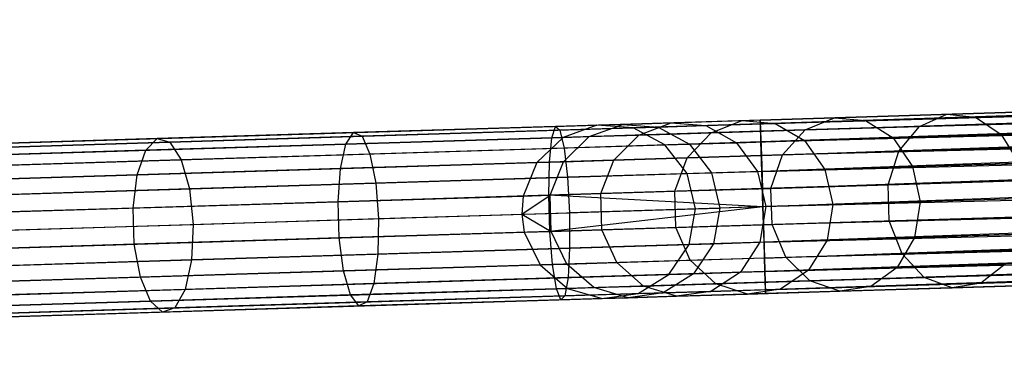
# Model space of a CAD drawing. Extents: x -102 to 102, y -101 to 102.
# Tile 18 of 256: x -89.12 to -77.82, y -4.12 to -0.36. Entities that reach past the tile are written whole.
import ezdxf

# ---------------------------------------------------------------- set-up
doc = ezdxf.new("R2010")
doc.units = 0
doc.header["$LTSCALE"] = 25.4
doc.layers.get('0').update_dxf_attribs({"linetype": 'CONTINUOUS'})

# ---------------------------------------------------------------- blocks, each defined once
blk = doc.blocks.new('NL2500011659_STL')
at = {"color": 0}
for p, q in [((-80.624, -1.511, -7.395), (-43.261, -0.36, -7.605)), ((-43.261, -0.36, -7.395), (-80.624, -1.511, -7.395)), ((-80.624, -1.511, -7.395), (-43.261, -0.36, -7.605)), ((-43.261, -0.36, -7.395), (-80.624, -1.511, -7.395)), ((-43.26, -0.403, -7.191), (-80.624, -1.511, -7.395)), ((-43.26, -0.403, -7.191), (-80.624, -1.511, -7.395)), ((-43.261, -0.36, -7.605), (-80.623, -1.554, -7.809)), ((-43.261, -0.36, -7.605), (-80.623, -1.554, -7.809)), ((-43.26, -0.403, -7.809), (-80.623, -1.554, -7.809)), ((-43.26, -0.403, -7.809), (-80.623, -1.554, -7.809)), ((-80.62, -1.639, -7), (-43.26, -0.403, -7.191)), ((-80.62, -1.639, -7), (-43.26, -0.403, -7.191)), ((-80.623, -1.554, -7.809), (-43.257, -0.488, -8)), ((-80.623, -1.554, -7.809), (-43.257, -0.488, -8)), ((-43.257, -0.488, -7), (-80.62, -1.639, -7)), ((-43.257, -0.488, -7), (-80.62, -1.639, -7)), ((-43.257, -0.488, -8), (-80.617, -1.762, -8.169)), ((-43.257, -0.488, -8), (-80.617, -1.762, -8.169)), ((-43.253, -0.611, -6.831), (-80.62, -1.639, -7)), ((-43.253, -0.611, -6.831), (-80.62, -1.639, -7)), ((-43.253, -0.611, -8.169), (-80.617, -1.762, -8.169)), ((-43.253, -0.611, -8.169), (-80.617, -1.762, -8.169)), ((-80.612, -1.918, -6.691), (-43.253, -0.611, -6.831)), ((-80.612, -1.918, -6.691), (-43.253, -0.611, -6.831)), ((-80.617, -1.762, -8.169), (-43.249, -0.766, -8.309)), ((-80.617, -1.762, -8.169), (-43.249, -0.766, -8.309)), ((-43.249, -0.766, -6.691), (-80.612, -1.918, -6.691)), ((-43.249, -0.766, -6.691), (-80.612, -1.918, -6.691)), ((-43.249, -0.766, -8.309), (-80.606, -2.099, -8.414)), ((-43.249, -0.766, -8.309), (-80.606, -2.099, -8.414)), ((-43.243, -0.947, -6.586), (-80.612, -1.918, -6.691)), ((-43.243, -0.947, -6.586), (-80.612, -1.918, -6.691)), ((-43.243, -0.947, -8.414), (-80.606, -2.099, -8.414)), ((-43.243, -0.947, -8.414), (-80.606, -2.099, -8.414)), ((-80.6, -2.297, -6.522), (-43.243, -0.947, -6.586)), ((-80.6, -2.297, -6.522), (-43.243, -0.947, -6.586)), ((-80.606, -2.099, -8.414), (-43.237, -1.146, -8.478)), ((-80.606, -2.099, -8.414), (-43.237, -1.146, -8.478)), ((-43.237, -1.146, -6.522), (-80.6, -2.297, -6.522)), ((-43.237, -1.146, -6.522), (-80.6, -2.297, -6.522)), ((-43.237, -1.146, -8.478), (-80.594, -2.505, -8.5)), ((-43.237, -1.146, -8.478), (-80.594, -2.505, -8.5)), ((-43.23, -1.354, -6.5), (-80.594, -2.505, -6.5)), ((-43.23, -1.354, -6.5), (-80.594, -2.505, -6.5)), ((-43.23, -1.354, -8.5), (-80.594, -2.505, -8.5)), ((-43.23, -1.354, -8.5), (-80.594, -2.505, -8.5)), ((-79.773, -1.485, -297.692), (-78.484, -1.445, -299.621)), ((-79.773, -1.485, -297.692), (-78.484, -1.445, -299.621)), ((-78.796, -1.583, -299.859), (-78.484, -1.445, -299.621)), ((-78.796, -1.583, -299.859), (-78.484, -1.445, -299.621)), ((-78.484, -1.445, -299.621), (-76.982, -1.399, -301.388)), ((-78.484, -1.445, -299.621), (-76.982, -1.399, -301.388)), ((-78.484, -1.445, -299.621), (-78.153, -1.478, -299.371)), ((-78.484, -1.445, -299.621), (-78.153, -1.478, -299.371)), ((-78.153, -1.478, -299.371), (-76.682, -1.433, -301.102)), ((-78.153, -1.478, -299.371), (-76.682, -1.433, -301.102)), ((-100.67, -2.129, -28.902), (-82.498, -1.569, -288.902)), ((-100.67, -2.129, -28.902), (-82.498, -1.569, -288.902)), ((-80.624, -1.511, -7.395), (-82.974, -1.583, -7.533)), ((-80.624, -1.511, -7.395), (-82.974, -1.583, -7.533)), ((-80.623, -1.554, -7.809), (-82.924, -1.625, -7.944)), ((-80.623, -1.554, -7.809), (-82.924, -1.625, -7.944)), ((-82.498, -1.569, -288.902), (-82.888, -1.709, -288.93)), ((-82.498, -1.569, -288.902), (-82.888, -1.709, -288.93)), ((-82.588, -1.7, -291.276), (-82.203, -1.56, -291.204)), ((-82.588, -1.7, -291.276), (-82.203, -1.56, -291.204)), ((-82.498, -1.569, -288.902), (-82.203, -1.56, -291.204)), ((-82.498, -1.569, -288.902), (-82.203, -1.56, -291.204)), ((-82.084, -1.6, -288.874), (-82.498, -1.569, -288.902)), ((-82.084, -1.6, -288.874), (-82.498, -1.569, -288.902)), ((-82.203, -1.56, -291.204), (-81.645, -1.543, -293.455)), ((-82.203, -1.56, -291.204), (-81.645, -1.543, -293.455)), ((-82.203, -1.56, -291.204), (-81.795, -1.591, -291.127)), ((-82.203, -1.56, -291.204), (-81.795, -1.591, -291.127)), ((-82.019, -1.683, -293.573), (-81.645, -1.543, -293.455)), ((-82.019, -1.683, -293.573), (-81.645, -1.543, -293.455)), ((-81.795, -1.591, -291.127), (-81.249, -1.574, -293.333)), ((-81.795, -1.591, -291.127), (-81.249, -1.574, -293.333)), ((-81.645, -1.543, -293.455), (-80.832, -1.517, -295.628)), ((-81.645, -1.543, -293.455), (-80.832, -1.517, -295.628)), ((-81.645, -1.543, -293.455), (-81.249, -1.574, -293.333)), ((-81.645, -1.543, -293.455), (-81.249, -1.574, -293.333)), ((-81.249, -1.574, -293.333), (-80.452, -1.549, -295.461)), ((-81.249, -1.574, -293.333), (-80.452, -1.549, -295.461)), ((-81.249, -1.574, -293.333), (-80.899, -1.771, -293.226)), ((-81.249, -1.574, -293.333), (-80.899, -1.771, -293.226)), ((-81.189, -1.657, -295.788), (-80.832, -1.517, -295.628)), ((-81.189, -1.657, -295.788), (-80.832, -1.517, -295.628)), ((-80.832, -1.517, -295.628), (-79.773, -1.485, -297.692)), ((-80.832, -1.517, -295.628), (-79.773, -1.485, -297.692)), ((-80.832, -1.517, -295.628), (-80.452, -1.549, -295.461)), ((-80.832, -1.517, -295.628), (-80.452, -1.549, -295.461)), ((-80.623, -1.554, -7.809), (-80.624, -1.511, -7.395)), ((-80.624, -1.511, -7.395), (-80.62, -1.639, -7)), ((-80.624, -1.511, -7.395), (-80.62, -1.639, -7)), ((-80.623, -1.554, -7.809), (-80.624, -1.511, -7.395)), ((-80.617, -1.762, -8.169), (-80.623, -1.554, -7.809)), ((-80.617, -1.762, -8.169), (-80.623, -1.554, -7.809)), ((-43.224, -1.562, -8.478), (-80.594, -2.505, -8.5)), ((-43.224, -1.562, -8.478), (-80.594, -2.505, -8.5)), ((-43.224, -1.562, -6.522), (-80.587, -2.713, -6.522)), ((-43.224, -1.562, -6.522), (-80.587, -2.713, -6.522)), ((-43.224, -1.562, -8.478), (-80.581, -2.912, -8.414)), ((-43.224, -1.562, -8.478), (-80.581, -2.912, -8.414)), ((-80.452, -1.549, -295.461), (-79.416, -1.517, -297.483)), ((-80.452, -1.549, -295.461), (-79.416, -1.517, -297.483)), ((-80.452, -1.549, -295.461), (-80.117, -1.747, -295.315)), ((-80.452, -1.549, -295.461), (-80.117, -1.747, -295.315)), ((-80.11, -1.624, -297.893), (-79.773, -1.485, -297.692)), ((-80.11, -1.624, -297.893), (-79.773, -1.485, -297.692)), ((-79.773, -1.485, -297.692), (-79.416, -1.517, -297.483)), ((-79.773, -1.485, -297.692), (-79.416, -1.517, -297.483)), ((-79.416, -1.517, -297.483), (-78.153, -1.478, -299.371)), ((-79.416, -1.517, -297.483), (-78.153, -1.478, -299.371)), ((-79.416, -1.517, -297.483), (-79.099, -1.716, -297.3)), ((-79.416, -1.517, -297.483), (-79.099, -1.716, -297.3)), ((-78.796, -1.583, -299.859), (-77.264, -1.536, -301.661)), ((-78.796, -1.583, -299.859), (-77.264, -1.536, -301.661)), ((-78.153, -1.478, -299.371), (-77.86, -1.677, -299.154)), ((-78.153, -1.478, -299.371), (-77.86, -1.677, -299.154)), ((-100.257, -2.159, -28.874), (-82.084, -1.6, -288.874)), ((-100.257, -2.159, -28.874), (-82.084, -1.6, -288.874)), ((-85.291, -1.655, -7.945), (-87.544, -1.724, -8.625)), ((-85.291, -1.655, -7.945), (-87.544, -1.724, -8.625)), ((-85.379, -1.786, -7.56), (-85.291, -1.655, -7.945)), ((-85.379, -1.786, -7.56), (-85.291, -1.655, -7.945)), ((-82.974, -1.583, -7.533), (-85.291, -1.655, -7.945)), ((-82.974, -1.583, -7.533), (-85.291, -1.655, -7.945)), ((-85.291, -1.655, -7.945), (-85.194, -1.695, -8.347)), ((-85.291, -1.655, -7.945), (-85.194, -1.695, -8.347)), ((-82.924, -1.625, -7.944), (-85.194, -1.695, -8.347)), ((-82.924, -1.625, -7.944), (-85.194, -1.695, -8.347)), ((-83.016, -1.713, -7.141), (-82.974, -1.583, -7.533)), ((-83.016, -1.713, -7.141), (-82.974, -1.583, -7.533)), ((-80.62, -1.639, -7), (-83.016, -1.713, -7.141)), ((-80.62, -1.639, -7), (-83.016, -1.713, -7.141)), ((-82.974, -1.583, -7.533), (-82.924, -1.625, -7.944)), ((-82.974, -1.583, -7.533), (-82.924, -1.625, -7.944)), ((-82.924, -1.625, -7.944), (-82.876, -1.832, -8.302)), ((-82.924, -1.625, -7.944), (-82.876, -1.832, -8.302)), ((-82.588, -1.7, -291.276), (-82.019, -1.683, -293.573)), ((-82.588, -1.7, -291.276), (-82.019, -1.683, -293.573)), ((-82.305, -1.97, -293.664), (-82.019, -1.683, -293.573)), ((-82.305, -1.97, -293.664), (-82.019, -1.683, -293.573)), ((-82.084, -1.6, -288.874), (-81.795, -1.591, -291.127)), ((-82.084, -1.6, -288.874), (-81.795, -1.591, -291.127)), ((-81.719, -1.796, -288.848), (-82.084, -1.6, -288.874)), ((-81.719, -1.796, -288.848), (-82.084, -1.6, -288.874)), ((-82.019, -1.683, -293.573), (-81.189, -1.657, -295.788)), ((-82.019, -1.683, -293.573), (-81.189, -1.657, -295.788)), ((-81.795, -1.591, -291.127), (-81.435, -1.788, -291.061)), ((-81.795, -1.591, -291.127), (-81.435, -1.788, -291.061)), ((-81.463, -1.944, -295.913), (-81.189, -1.657, -295.788)), ((-81.463, -1.944, -295.913), (-81.189, -1.657, -295.788)), ((-81.189, -1.657, -295.788), (-80.11, -1.624, -297.893)), ((-81.189, -1.657, -295.788), (-80.11, -1.624, -297.893)), ((-80.62, -1.639, -7), (-80.612, -1.918, -6.691)), ((-80.62, -1.639, -7), (-80.612, -1.918, -6.691)), ((-80.368, -1.91, -298.049), (-80.11, -1.624, -297.893)), ((-80.368, -1.91, -298.049), (-80.11, -1.624, -297.893)), ((-80.11, -1.624, -297.893), (-78.796, -1.583, -299.859)), ((-80.11, -1.624, -297.893), (-78.796, -1.583, -299.859)), ((-79.099, -1.716, -297.3), (-77.86, -1.677, -299.154)), ((-79.099, -1.716, -297.3), (-77.86, -1.677, -299.154)), ((-79.034, -1.869, -300.045), (-78.796, -1.583, -299.859)), ((-79.034, -1.869, -300.045), (-78.796, -1.583, -299.859)), ((-77.86, -1.677, -299.154), (-76.415, -1.633, -300.853)), ((-77.86, -1.677, -299.154), (-76.415, -1.633, -300.853)), ((-77.86, -1.677, -299.154), (-77.654, -2.008, -299.007)), ((-77.86, -1.677, -299.154), (-77.654, -2.008, -299.007)), ((-101.061, -2.269, -28.93), (-82.888, -1.709, -288.93)), ((-101.061, -2.269, -28.93), (-82.888, -1.709, -288.93)), ((-99.891, -2.356, -28.848), (-81.719, -1.796, -288.848)), ((-99.891, -2.356, -28.848), (-81.719, -1.796, -288.848)), ((-87.544, -1.724, -8.625), (-89.703, -1.791, -9.564)), ((-87.544, -1.724, -8.625), (-89.703, -1.791, -9.564)), ((-87.401, -1.763, -9.013), (-89.515, -1.828, -9.933)), ((-87.401, -1.763, -9.013), (-89.515, -1.828, -9.933)), ((-87.676, -1.857, -8.254), (-87.544, -1.724, -8.625)), ((-87.676, -1.857, -8.254), (-87.544, -1.724, -8.625)), ((-85.379, -1.786, -7.56), (-87.676, -1.857, -8.254)), ((-85.379, -1.786, -7.56), (-87.676, -1.857, -8.254)), ((-87.544, -1.724, -8.625), (-87.401, -1.763, -9.013)), ((-87.544, -1.724, -8.625), (-87.401, -1.763, -9.013)), ((-85.194, -1.695, -8.347), (-87.401, -1.763, -9.013)), ((-85.194, -1.695, -8.347), (-87.401, -1.763, -9.013)), ((-87.401, -1.763, -9.013), (-87.27, -1.967, -9.351)), ((-87.401, -1.763, -9.013), (-87.27, -1.967, -9.351)), ((-85.442, -2.066, -7.26), (-85.379, -1.786, -7.56)), ((-85.442, -2.066, -7.26), (-85.379, -1.786, -7.56)), ((-83.016, -1.713, -7.141), (-85.379, -1.786, -7.56)), ((-83.016, -1.713, -7.141), (-85.379, -1.786, -7.56)), ((-85.194, -1.695, -8.347), (-85.104, -1.901, -8.698)), ((-85.194, -1.695, -8.347), (-85.104, -1.901, -8.698)), ((-82.888, -1.709, -288.93), (-83.188, -1.997, -288.952)), ((-82.888, -1.709, -288.93), (-83.188, -1.997, -288.952)), ((-83.044, -1.993, -6.834), (-83.016, -1.713, -7.141)), ((-83.044, -1.993, -6.834), (-83.016, -1.713, -7.141)), ((-82.888, -1.709, -288.93), (-82.588, -1.7, -291.276)), ((-82.888, -1.709, -288.93), (-82.588, -1.7, -291.276)), ((-82.883, -1.988, -291.333), (-82.588, -1.7, -291.276)), ((-82.883, -1.988, -291.333), (-82.588, -1.7, -291.276)), ((-80.617, -1.762, -8.169), (-82.876, -1.832, -8.302)), ((-80.617, -1.762, -8.169), (-82.876, -1.832, -8.302)), ((-81.719, -1.796, -288.848), (-81.435, -1.788, -291.061)), ((-81.719, -1.796, -288.848), (-81.435, -1.788, -291.061)), ((-81.465, -2.125, -288.831), (-81.719, -1.796, -288.848)), ((-81.465, -2.125, -288.831), (-81.719, -1.796, -288.848)), ((-81.435, -1.788, -291.061), (-80.899, -1.771, -293.226)), ((-81.435, -1.788, -291.061), (-80.899, -1.771, -293.226)), ((-81.435, -1.788, -291.061), (-81.185, -2.116, -291.016)), ((-81.435, -1.788, -291.061), (-81.185, -2.116, -291.016)), ((-80.899, -1.771, -293.226), (-80.117, -1.747, -295.315)), ((-80.899, -1.771, -293.226), (-80.117, -1.747, -295.315)), ((-80.899, -1.771, -293.226), (-80.655, -2.1, -293.154)), ((-80.899, -1.771, -293.226), (-80.655, -2.1, -293.154)), ((-80.606, -2.099, -8.414), (-80.617, -1.762, -8.169)), ((-80.606, -2.099, -8.414), (-80.617, -1.762, -8.169)), ((-43.218, -1.76, -6.586), (-80.587, -2.713, -6.522)), ((-43.218, -1.76, -6.586), (-80.587, -2.713, -6.522)), ((-43.218, -1.76, -8.414), (-80.581, -2.912, -8.414)), ((-43.218, -1.76, -8.414), (-80.581, -2.912, -8.414)), ((-80.576, -3.093, -6.691), (-43.218, -1.76, -6.586)), ((-80.576, -3.093, -6.691), (-43.218, -1.76, -6.586)), ((-80.117, -1.747, -295.315), (-79.099, -1.716, -297.3)), ((-80.117, -1.747, -295.315), (-79.099, -1.716, -297.3)), ((-80.117, -1.747, -295.315), (-79.883, -2.076, -295.216)), ((-80.117, -1.747, -295.315), (-79.883, -2.076, -295.216)), ((-79.099, -1.716, -297.3), (-78.878, -2.045, -297.176)), ((-79.099, -1.716, -297.3), (-78.878, -2.045, -297.176)), ((-87.676, -1.857, -8.254), (-89.877, -1.925, -9.211)), ((-87.676, -1.857, -8.254), (-89.877, -1.925, -9.211)), ((-87.774, -2.138, -7.964), (-87.676, -1.857, -8.254)), ((-87.774, -2.138, -7.964), (-87.676, -1.857, -8.254)), ((-85.104, -1.901, -8.698), (-87.27, -1.967, -9.351)), ((-85.104, -1.901, -8.698), (-87.27, -1.967, -9.351)), ((-82.876, -1.832, -8.302), (-85.104, -1.901, -8.698)), ((-82.876, -1.832, -8.302), (-85.104, -1.901, -8.698)), ((-85.104, -1.901, -8.698), (-85.037, -2.235, -8.935)), ((-85.104, -1.901, -8.698), (-85.037, -2.235, -8.935)), ((-80.612, -1.918, -6.691), (-83.044, -1.993, -6.834)), ((-80.612, -1.918, -6.691), (-83.044, -1.993, -6.834)), ((-82.876, -1.832, -8.302), (-82.837, -2.167, -8.544)), ((-82.876, -1.832, -8.302), (-82.837, -2.167, -8.544)), ((-81.463, -1.944, -295.913), (-80.368, -1.91, -298.049)), ((-81.463, -1.944, -295.913), (-80.368, -1.91, -298.049)), ((-80.612, -1.918, -6.691), (-80.6, -2.297, -6.522)), ((-80.612, -1.918, -6.691), (-80.6, -2.297, -6.522)), ((-80.502, -2.294, -298.135), (-80.368, -1.91, -298.049)), ((-80.502, -2.294, -298.135), (-80.368, -1.91, -298.049)), ((-80.368, -1.91, -298.049), (-79.034, -1.869, -300.045)), ((-80.368, -1.91, -298.049), (-79.034, -1.869, -300.045)), ((-79.157, -2.253, -300.147), (-79.034, -1.869, -300.045)), ((-79.157, -2.253, -300.147), (-79.034, -1.869, -300.045)), ((-79.034, -1.869, -300.045), (-77.479, -1.821, -301.875)), ((-79.034, -1.869, -300.045), (-77.479, -1.821, -301.875)), ((-101.36, -2.557, -28.952), (-83.188, -1.997, -288.952)), ((-101.36, -2.557, -28.952), (-83.188, -1.997, -288.952)), ((-87.27, -1.967, -9.351), (-89.346, -2.031, -10.254)), ((-87.27, -1.967, -9.351), (-89.346, -2.031, -10.254)), ((-87.27, -1.967, -9.351), (-87.176, -2.301, -9.581)), ((-87.27, -1.967, -9.351), (-87.176, -2.301, -9.581)), ((-83.044, -1.993, -6.834), (-85.442, -2.066, -7.26)), ((-83.044, -1.993, -6.834), (-85.442, -2.066, -7.26)), ((-83.188, -1.997, -288.952), (-83.345, -2.382, -288.963)), ((-83.188, -1.997, -288.952), (-83.345, -2.382, -288.963)), ((-83.188, -1.997, -288.952), (-82.883, -1.988, -291.333)), ((-83.188, -1.997, -288.952), (-82.883, -1.988, -291.333)), ((-83.052, -2.373, -6.666), (-83.044, -1.993, -6.834)), ((-83.052, -2.373, -6.666), (-83.044, -1.993, -6.834)), ((-83.037, -2.372, -291.365), (-82.883, -1.988, -291.333)), ((-83.037, -2.372, -291.365), (-82.883, -1.988, -291.333)), ((-82.883, -1.988, -291.333), (-82.305, -1.97, -293.664)), ((-82.883, -1.988, -291.333), (-82.305, -1.97, -293.664)), ((-82.455, -2.354, -293.714), (-82.305, -1.97, -293.664)), ((-82.455, -2.354, -293.714), (-82.305, -1.97, -293.664)), ((-82.305, -1.97, -293.664), (-81.463, -1.944, -295.913)), ((-82.305, -1.97, -293.664), (-81.463, -1.944, -295.913)), ((-81.606, -2.328, -295.981), (-81.463, -1.944, -295.913)), ((-81.606, -2.328, -295.981), (-81.463, -1.944, -295.913)), ((-80.581, -2.912, -8.414), (-43.212, -1.941, -8.309)), ((-80.581, -2.912, -8.414), (-43.212, -1.941, -8.309)), ((-43.212, -1.941, -6.691), (-80.576, -3.093, -6.691)), ((-43.212, -1.941, -6.691), (-80.576, -3.093, -6.691)), ((-43.212, -1.941, -8.309), (-80.571, -3.248, -8.169)), ((-43.212, -1.941, -8.309), (-80.571, -3.248, -8.169)), ((-78.878, -2.045, -297.176), (-77.654, -2.008, -299.007)), ((-78.878, -2.045, -297.176), (-77.654, -2.008, -299.007)), ((-99.637, -2.685, -28.831), (-81.465, -2.125, -288.831)), ((-99.637, -2.685, -28.831), (-81.465, -2.125, -288.831)), ((-87.774, -2.138, -7.964), (-90.008, -2.207, -8.936)), ((-87.774, -2.138, -7.964), (-90.008, -2.207, -8.936)), ((-87.821, -2.52, -7.805), (-87.774, -2.138, -7.964)), ((-87.821, -2.52, -7.805), (-87.774, -2.138, -7.964)), ((-85.442, -2.066, -7.26), (-87.774, -2.138, -7.964)), ((-85.442, -2.066, -7.26), (-87.774, -2.138, -7.964)), ((-85.47, -2.447, -7.095), (-85.442, -2.066, -7.26)), ((-85.47, -2.447, -7.095), (-85.442, -2.066, -7.26)), ((-80.606, -2.099, -8.414), (-82.837, -2.167, -8.544)), ((-80.606, -2.099, -8.414), (-82.837, -2.167, -8.544)), ((-81.465, -2.125, -288.831), (-81.185, -2.116, -291.016)), ((-81.465, -2.125, -288.831), (-81.185, -2.116, -291.016)), ((-81.366, -2.529, -288.825), (-81.465, -2.125, -288.831)), ((-81.366, -2.529, -288.825), (-81.465, -2.125, -288.831)), ((-81.185, -2.116, -291.016), (-80.655, -2.1, -293.154)), ((-81.185, -2.116, -291.016), (-80.655, -2.1, -293.154)), ((-81.185, -2.116, -291.016), (-81.087, -2.52, -291)), ((-81.185, -2.116, -291.016), (-81.087, -2.52, -291)), ((-80.655, -2.1, -293.154), (-79.883, -2.076, -295.216)), ((-80.655, -2.1, -293.154), (-79.883, -2.076, -295.216)), ((-80.655, -2.1, -293.154), (-80.56, -2.504, -293.128)), ((-80.655, -2.1, -293.154), (-80.56, -2.504, -293.128)), ((-80.594, -2.505, -8.5), (-80.606, -2.099, -8.414)), ((-80.594, -2.505, -8.5), (-80.606, -2.099, -8.414)), ((-43.208, -2.097, -6.831), (-80.576, -3.093, -6.691)), ((-43.208, -2.097, -6.831), (-80.576, -3.093, -6.691)), ((-43.208, -2.097, -8.169), (-80.571, -3.248, -8.169)), ((-43.208, -2.097, -8.169), (-80.571, -3.248, -8.169)), ((-80.567, -3.371, -7), (-43.208, -2.097, -6.831)), ((-80.567, -3.371, -7), (-43.208, -2.097, -6.831)), ((-79.883, -2.076, -295.216), (-78.878, -2.045, -297.176)), ((-79.883, -2.076, -295.216), (-78.878, -2.045, -297.176)), ((-79.883, -2.076, -295.216), (-79.791, -2.48, -295.181)), ((-79.883, -2.076, -295.216), (-79.791, -2.48, -295.181)), ((-78.878, -2.045, -297.176), (-78.791, -2.45, -297.132)), ((-78.878, -2.045, -297.176), (-78.791, -2.45, -297.132)), ((-85.037, -2.235, -8.935), (-87.176, -2.301, -9.581)), ((-85.037, -2.235, -8.935), (-87.176, -2.301, -9.581)), ((-82.837, -2.167, -8.544), (-85.037, -2.235, -8.935)), ((-82.837, -2.167, -8.544), (-85.037, -2.235, -8.935)), ((-85.037, -2.235, -8.935), (-85.004, -2.641, -9.019)), ((-85.037, -2.235, -8.935), (-85.004, -2.641, -9.019)), ((-82.837, -2.167, -8.544), (-82.814, -2.574, -8.63)), ((-82.837, -2.167, -8.544), (-82.814, -2.574, -8.63)), ((-80.571, -3.248, -8.169), (-43.204, -2.22, -8)), ((-80.571, -3.248, -8.169), (-43.204, -2.22, -8)), ((-43.204, -2.22, -7), (-80.567, -3.371, -7)), ((-43.204, -2.22, -7), (-80.567, -3.371, -7)), ((-43.204, -2.22, -8), (-80.564, -3.456, -7.809)), ((-43.204, -2.22, -8), (-80.564, -3.456, -7.809)), ((-80.502, -2.294, -298.135), (-79.157, -2.253, -300.147)), ((-80.502, -2.294, -298.135), (-79.157, -2.253, -300.147)), ((-79.157, -2.253, -300.147), (-77.589, -2.205, -301.991)), ((-79.157, -2.253, -300.147), (-77.589, -2.205, -301.991)), ((-79.144, -2.668, -300.147), (-79.157, -2.253, -300.147)), ((-79.144, -2.668, -300.147), (-79.157, -2.253, -300.147)), ((-87.176, -2.301, -9.581), (-89.225, -2.364, -10.472)), ((-87.176, -2.301, -9.581), (-89.225, -2.364, -10.472)), ((-87.176, -2.301, -9.581), (-87.133, -2.707, -9.662)), ((-87.176, -2.301, -9.581), (-87.133, -2.707, -9.662)), ((-83.36, -2.59, -288.965), (-83.037, -2.372, -291.365)), ((-83.36, -2.59, -288.965), (-83.037, -2.372, -291.365)), ((-83.345, -2.382, -288.963), (-83.037, -2.372, -291.365)), ((-83.345, -2.382, -288.963), (-83.037, -2.372, -291.365)), ((-80.6, -2.297, -6.522), (-83.052, -2.373, -6.666)), ((-80.6, -2.297, -6.522), (-83.052, -2.373, -6.666)), ((-83.037, -2.372, -291.365), (-82.455, -2.354, -293.714)), ((-83.037, -2.372, -291.365), (-82.455, -2.354, -293.714)), ((-83.024, -2.788, -291.365), (-83.037, -2.372, -291.365)), ((-83.024, -2.788, -291.365), (-83.037, -2.372, -291.365)), ((-82.455, -2.354, -293.714), (-81.606, -2.328, -295.981)), ((-82.455, -2.354, -293.714), (-81.606, -2.328, -295.981)), ((-82.442, -2.77, -293.714), (-82.455, -2.354, -293.714)), ((-82.442, -2.77, -293.714), (-82.455, -2.354, -293.714)), ((-81.606, -2.328, -295.981), (-80.502, -2.294, -298.135)), ((-81.606, -2.328, -295.981), (-80.502, -2.294, -298.135)), ((-81.593, -2.744, -295.981), (-81.606, -2.328, -295.981)), ((-81.593, -2.744, -295.981), (-81.606, -2.328, -295.981)), ((-80.6, -2.297, -6.522), (-80.594, -2.505, -6.5)), ((-80.6, -2.297, -6.522), (-80.594, -2.505, -6.5)), ((-43.201, -2.305, -7.191), (-80.567, -3.371, -7)), ((-43.201, -2.305, -7.191), (-80.567, -3.371, -7)), ((-43.201, -2.305, -7.809), (-80.564, -3.456, -7.809)), ((-43.201, -2.305, -7.809), (-80.564, -3.456, -7.809)), ((-80.564, -3.456, -7.809), (-43.2, -2.348, -7.605)), ((-80.564, -3.456, -7.809), (-43.2, -2.348, -7.605)), ((-80.563, -3.499, -7.395), (-43.201, -2.305, -7.191)), ((-80.563, -3.499, -7.395), (-43.201, -2.305, -7.191)), ((-43.2, -2.348, -7.395), (-80.563, -3.499, -7.395)), ((-43.2, -2.348, -7.605), (-80.563, -3.499, -7.395)), ((-43.2, -2.348, -7.605), (-80.563, -3.499, -7.395)), ((-43.2, -2.348, -7.395), (-80.563, -3.499, -7.395)), ((-80.489, -2.71, -298.135), (-80.502, -2.294, -298.135)), ((-80.489, -2.71, -298.135), (-80.502, -2.294, -298.135)), ((-101.517, -2.942, -28.963), (-83.345, -2.382, -288.963)), ((-101.517, -2.942, -28.963), (-83.345, -2.382, -288.963)), ((-85.47, -2.447, -7.095), (-87.821, -2.52, -7.805)), ((-85.47, -2.447, -7.095), (-87.821, -2.52, -7.805)), ((-83.052, -2.373, -6.666), (-85.47, -2.447, -7.095)), ((-83.052, -2.373, -6.666), (-85.47, -2.447, -7.095)), ((-85.457, -2.863, -7.095), (-85.47, -2.447, -7.095)), ((-85.457, -2.863, -7.095), (-85.47, -2.447, -7.095)), ((-83.345, -2.382, -288.963), (-83.36, -2.59, -288.965)), ((-83.345, -2.382, -288.963), (-83.36, -2.59, -288.965)), ((-83.039, -2.788, -6.666), (-83.052, -2.373, -6.666)), ((-80.594, -2.505, -6.5), (-83.052, -2.373, -6.666)), ((-83.039, -2.788, -6.666), (-83.052, -2.373, -6.666)), ((-80.594, -2.505, -6.5), (-83.052, -2.373, -6.666)), ((-79.791, -2.48, -295.181), (-80.56, -2.504, -293.128)), ((-79.791, -2.48, -295.181), (-80.56, -2.504, -293.128)), ((-79.791, -2.48, -295.181), (-79.858, -2.889, -295.216)), ((-79.791, -2.48, -295.181), (-79.858, -2.889, -295.216)), ((-78.791, -2.45, -297.132), (-79.791, -2.48, -295.181)), ((-78.791, -2.45, -297.132), (-79.791, -2.48, -295.181)), ((-78.791, -2.45, -297.132), (-78.853, -2.858, -297.176)), ((-78.791, -2.45, -297.132), (-78.853, -2.858, -297.176)), ((-77.573, -2.412, -298.955), (-78.791, -2.45, -297.132)), ((-77.573, -2.412, -298.955), (-78.791, -2.45, -297.132)), ((-101.533, -3.15, -28.965), (-83.36, -2.59, -288.965)), ((-101.533, -3.15, -28.965), (-83.36, -2.59, -288.965)), ((-99.538, -3.089, -28.825), (-81.366, -2.529, -288.825)), ((-99.538, -3.089, -28.825), (-81.366, -2.529, -288.825)), ((-87.821, -2.52, -7.805), (-90.073, -2.589, -8.785)), ((-87.821, -2.52, -7.805), (-90.073, -2.589, -8.785)), ((-87.808, -2.935, -7.805), (-87.821, -2.52, -7.805)), ((-87.808, -2.935, -7.805), (-87.821, -2.52, -7.805)), ((-85.004, -2.641, -9.019), (-82.814, -2.574, -8.63)), ((-85.004, -2.641, -9.019), (-82.814, -2.574, -8.63)), ((-83.36, -2.59, -288.965), (-83.332, -2.797, -288.963)), ((-83.36, -2.59, -288.965), (-83.332, -2.797, -288.963)), ((-83.36, -2.59, -288.965), (-83.024, -2.788, -291.365)), ((-83.36, -2.59, -288.965), (-83.024, -2.788, -291.365)), ((-80.594, -2.505, -6.5), (-83.039, -2.788, -6.666)), ((-80.594, -2.505, -6.5), (-83.039, -2.788, -6.666)), ((-80.594, -2.505, -8.5), (-82.814, -2.574, -8.63)), ((-80.594, -2.505, -8.5), (-82.814, -2.574, -8.63)), ((-82.814, -2.574, -8.63), (-82.812, -2.98, -8.544)), ((-82.814, -2.574, -8.63), (-82.812, -2.98, -8.544)), ((-81.44, -2.938, -288.831), (-81.366, -2.529, -288.825)), ((-81.44, -2.938, -288.831), (-81.366, -2.529, -288.825)), ((-81.366, -2.529, -288.825), (-81.087, -2.52, -291)), ((-81.366, -2.529, -288.825), (-81.087, -2.52, -291)), ((-81.087, -2.52, -291), (-81.16, -2.929, -291.016)), ((-81.087, -2.52, -291), (-81.16, -2.929, -291.016)), ((-80.56, -2.504, -293.128), (-81.087, -2.52, -291)), ((-80.56, -2.504, -293.128), (-81.087, -2.52, -291)), ((-80.56, -2.504, -293.128), (-80.63, -2.913, -293.154)), ((-80.56, -2.504, -293.128), (-80.63, -2.913, -293.154)), ((-80.594, -2.505, -6.5), (-80.587, -2.713, -6.522)), ((-80.581, -2.912, -8.414), (-80.594, -2.505, -8.5)), ((-80.594, -2.505, -6.5), (-80.587, -2.713, -6.522)), ((-80.581, -2.912, -8.414), (-80.594, -2.505, -8.5)), ((-89.173, -2.769, -10.549), (-87.133, -2.707, -9.662)), ((-89.173, -2.769, -10.549), (-87.133, -2.707, -9.662)), ((-87.133, -2.707, -9.662), (-87.151, -3.114, -9.581)), ((-87.133, -2.707, -9.662), (-87.151, -3.114, -9.581)), ((-87.133, -2.707, -9.662), (-85.004, -2.641, -9.019)), ((-87.133, -2.707, -9.662), (-85.004, -2.641, -9.019)), ((-85.004, -2.641, -9.019), (-85.012, -3.048, -8.935)), ((-85.004, -2.641, -9.019), (-85.012, -3.048, -8.935)), ((-81.593, -2.744, -295.981), (-80.489, -2.71, -298.135)), ((-81.593, -2.744, -295.981), (-80.489, -2.71, -298.135)), ((-80.489, -2.71, -298.135), (-79.144, -2.668, -300.147)), ((-80.489, -2.71, -298.135), (-79.144, -2.668, -300.147)), ((-80.332, -3.085, -298.049), (-80.489, -2.71, -298.135)), ((-80.332, -3.085, -298.049), (-80.489, -2.71, -298.135)), ((-79.144, -2.668, -300.147), (-77.576, -2.62, -301.991)), ((-79.144, -2.668, -300.147), (-77.576, -2.62, -301.991)), ((-78.997, -3.044, -300.045), (-79.144, -2.668, -300.147)), ((-78.997, -3.044, -300.045), (-79.144, -2.668, -300.147)), ((-101.504, -3.357, -28.963), (-83.332, -2.797, -288.963)), ((-101.504, -3.357, -28.963), (-83.332, -2.797, -288.963)), ((-83.039, -2.788, -6.666), (-85.457, -2.863, -7.095)), ((-83.039, -2.788, -6.666), (-85.457, -2.863, -7.095)), ((-83.332, -2.797, -288.963), (-83.024, -2.788, -291.365)), ((-83.332, -2.797, -288.963), (-83.024, -2.788, -291.365)), ((-83.332, -2.797, -288.963), (-83.152, -3.172, -288.952)), ((-83.332, -2.797, -288.963), (-83.152, -3.172, -288.952)), ((-80.587, -2.713, -6.522), (-83.039, -2.788, -6.666)), ((-80.587, -2.713, -6.522), (-83.039, -2.788, -6.666)), ((-83.007, -3.168, -6.834), (-83.039, -2.788, -6.666)), ((-83.007, -3.168, -6.834), (-83.039, -2.788, -6.666)), ((-83.024, -2.788, -291.365), (-82.442, -2.77, -293.714)), ((-83.024, -2.788, -291.365), (-82.442, -2.77, -293.714)), ((-82.846, -3.163, -291.333), (-83.024, -2.788, -291.365)), ((-82.846, -3.163, -291.333), (-83.024, -2.788, -291.365)), ((-82.442, -2.77, -293.714), (-81.593, -2.744, -295.981)), ((-82.442, -2.77, -293.714), (-81.593, -2.744, -295.981)), ((-82.269, -3.145, -293.664), (-82.442, -2.77, -293.714)), ((-82.269, -3.145, -293.664), (-82.442, -2.77, -293.714)), ((-81.427, -3.119, -295.913), (-81.593, -2.744, -295.981)), ((-81.427, -3.119, -295.913), (-81.593, -2.744, -295.981)), ((-80.587, -2.713, -6.522), (-80.576, -3.093, -6.691)), ((-80.587, -2.713, -6.522), (-80.576, -3.093, -6.691)), ((-78.853, -2.858, -297.176), (-77.629, -2.821, -299.007)), ((-78.853, -2.858, -297.176), (-77.629, -2.821, -299.007)), ((-87.808, -2.935, -7.805), (-90.06, -3.005, -8.785)), ((-87.808, -2.935, -7.805), (-90.06, -3.005, -8.785)), ((-85.457, -2.863, -7.095), (-87.808, -2.935, -7.805)), ((-85.457, -2.863, -7.095), (-87.808, -2.935, -7.805)), ((-87.738, -3.313, -7.964), (-87.808, -2.935, -7.805)), ((-87.738, -3.313, -7.964), (-87.808, -2.935, -7.805)), ((-85.406, -3.241, -7.26), (-85.457, -2.863, -7.095)), ((-85.406, -3.241, -7.26), (-85.457, -2.863, -7.095)), ((-80.581, -2.912, -8.414), (-82.812, -2.98, -8.544)), ((-80.581, -2.912, -8.414), (-82.812, -2.98, -8.544)), ((-81.44, -2.938, -288.831), (-81.16, -2.929, -291.016)), ((-81.44, -2.938, -288.831), (-81.16, -2.929, -291.016)), ((-81.16, -2.929, -291.016), (-81.39, -3.273, -291.061)), ((-81.16, -2.929, -291.016), (-81.39, -3.273, -291.061)), ((-81.16, -2.929, -291.016), (-80.63, -2.913, -293.154)), ((-81.16, -2.929, -291.016), (-80.63, -2.913, -293.154)), ((-80.63, -2.913, -293.154), (-80.853, -3.257, -293.226)), ((-80.63, -2.913, -293.154), (-80.853, -3.257, -293.226)), ((-80.63, -2.913, -293.154), (-79.858, -2.889, -295.216)), ((-80.63, -2.913, -293.154), (-79.858, -2.889, -295.216)), ((-80.571, -3.248, -8.169), (-80.581, -2.912, -8.414)), ((-80.571, -3.248, -8.169), (-80.581, -2.912, -8.414)), ((-79.858, -2.889, -295.216), (-80.071, -3.232, -295.315)), ((-79.858, -2.889, -295.216), (-80.071, -3.232, -295.315)), ((-79.858, -2.889, -295.216), (-78.853, -2.858, -297.176)), ((-79.858, -2.889, -295.216), (-78.853, -2.858, -297.176)), ((-78.853, -2.858, -297.176), (-79.053, -3.201, -297.3)), ((-78.853, -2.858, -297.176), (-79.053, -3.201, -297.3)), ((-99.612, -3.498, -28.831), (-81.44, -2.938, -288.831)), ((-99.612, -3.498, -28.831), (-81.44, -2.938, -288.831)), ((-85.012, -3.048, -8.935), (-87.151, -3.114, -9.581)), ((-85.012, -3.048, -8.935), (-87.151, -3.114, -9.581)), ((-85.012, -3.048, -8.935), (-85.058, -3.386, -8.698)), ((-85.012, -3.048, -8.935), (-85.058, -3.386, -8.698)), ((-82.812, -2.98, -8.544), (-85.012, -3.048, -8.935)), ((-82.812, -2.98, -8.544), (-85.012, -3.048, -8.935)), ((-82.812, -2.98, -8.544), (-82.83, -3.317, -8.302)), ((-82.812, -2.98, -8.544), (-82.83, -3.317, -8.302)), ((-81.673, -3.282, -288.848), (-81.44, -2.938, -288.831)), ((-81.673, -3.282, -288.848), (-81.44, -2.938, -288.831)), ((-80.332, -3.085, -298.049), (-78.997, -3.044, -300.045)), ((-80.332, -3.085, -298.049), (-78.997, -3.044, -300.045)), ((-78.997, -3.044, -300.045), (-77.442, -2.996, -301.875)), ((-78.997, -3.044, -300.045), (-77.442, -2.996, -301.875)), ((-78.742, -3.315, -299.859), (-78.997, -3.044, -300.045)), ((-78.742, -3.315, -299.859), (-78.997, -3.044, -300.045)), ((-87.151, -3.114, -9.581), (-89.2, -3.177, -10.472)), ((-87.151, -3.114, -9.581), (-89.2, -3.177, -10.472)), ((-87.151, -3.114, -9.581), (-87.225, -3.453, -9.351)), ((-87.151, -3.114, -9.581), (-87.225, -3.453, -9.351)), ((-83.152, -3.172, -288.952), (-82.846, -3.163, -291.333)), ((-83.152, -3.172, -288.952), (-82.846, -3.163, -291.333)), ((-80.576, -3.093, -6.691), (-83.007, -3.168, -6.834)), ((-80.576, -3.093, -6.691), (-83.007, -3.168, -6.834)), ((-82.846, -3.163, -291.333), (-82.269, -3.145, -293.664)), ((-82.846, -3.163, -291.333), (-82.269, -3.145, -293.664)), ((-82.534, -3.431, -291.276), (-82.846, -3.163, -291.333)), ((-82.534, -3.431, -291.276), (-82.846, -3.163, -291.333)), ((-82.269, -3.145, -293.664), (-81.427, -3.119, -295.913)), ((-82.269, -3.145, -293.664), (-81.427, -3.119, -295.913)), ((-81.965, -3.414, -293.573), (-82.269, -3.145, -293.664)), ((-81.965, -3.414, -293.573), (-82.269, -3.145, -293.664)), ((-81.427, -3.119, -295.913), (-80.332, -3.085, -298.049)), ((-81.427, -3.119, -295.913), (-80.332, -3.085, -298.049)), ((-81.136, -3.388, -295.788), (-81.427, -3.119, -295.913)), ((-81.136, -3.388, -295.788), (-81.427, -3.119, -295.913)), ((-80.576, -3.093, -6.691), (-80.567, -3.371, -7)), ((-80.576, -3.093, -6.691), (-80.567, -3.371, -7)), ((-80.057, -3.355, -297.893), (-80.332, -3.085, -298.049)), ((-80.057, -3.355, -297.893), (-80.332, -3.085, -298.049)), ((-79.053, -3.201, -297.3), (-77.814, -3.163, -299.154)), ((-79.053, -3.201, -297.3), (-77.814, -3.163, -299.154)), ((-77.814, -3.163, -299.154), (-78.095, -3.38, -299.371)), ((-77.814, -3.163, -299.154), (-78.095, -3.38, -299.371)), ((-101.324, -3.732, -28.952), (-83.152, -3.172, -288.952)), ((-101.324, -3.732, -28.952), (-83.152, -3.172, -288.952)), ((-85.406, -3.241, -7.26), (-87.738, -3.313, -7.964)), ((-85.406, -3.241, -7.26), (-87.738, -3.313, -7.964)), ((-83.007, -3.168, -6.834), (-85.406, -3.241, -7.26)), ((-83.007, -3.168, -6.834), (-85.406, -3.241, -7.26)), ((-85.326, -3.517, -7.56), (-85.406, -3.241, -7.26)), ((-85.326, -3.517, -7.56), (-85.406, -3.241, -7.26)), ((-83.152, -3.172, -288.952), (-82.835, -3.441, -288.93)), ((-83.152, -3.172, -288.952), (-82.835, -3.441, -288.93)), ((-82.963, -3.445, -7.141), (-83.007, -3.168, -6.834)), ((-82.963, -3.445, -7.141), (-83.007, -3.168, -6.834)), ((-80.571, -3.248, -8.169), (-82.83, -3.317, -8.302)), ((-80.571, -3.248, -8.169), (-82.83, -3.317, -8.302)), ((-81.39, -3.273, -291.061), (-81.737, -3.492, -291.127)), ((-81.39, -3.273, -291.061), (-81.737, -3.492, -291.127)), ((-81.673, -3.282, -288.848), (-81.39, -3.273, -291.061)), ((-81.673, -3.282, -288.848), (-81.39, -3.273, -291.061)), ((-81.39, -3.273, -291.061), (-80.853, -3.257, -293.226)), ((-81.39, -3.273, -291.061), (-80.853, -3.257, -293.226)), ((-80.853, -3.257, -293.226), (-81.19, -3.475, -293.333)), ((-80.853, -3.257, -293.226), (-81.19, -3.475, -293.333)), ((-80.853, -3.257, -293.226), (-80.071, -3.232, -295.315)), ((-80.853, -3.257, -293.226), (-80.071, -3.232, -295.315)), ((-80.564, -3.456, -7.809), (-80.571, -3.248, -8.169)), ((-80.564, -3.456, -7.809), (-80.571, -3.248, -8.169)), ((-80.071, -3.232, -295.315), (-80.394, -3.45, -295.461)), ((-80.071, -3.232, -295.315), (-80.394, -3.45, -295.461)), ((-80.071, -3.232, -295.315), (-79.053, -3.201, -297.3)), ((-80.071, -3.232, -295.315), (-79.053, -3.201, -297.3)), ((-79.053, -3.201, -297.3), (-79.357, -3.419, -297.483)), ((-79.053, -3.201, -297.3), (-79.357, -3.419, -297.483)), ((-78.742, -3.315, -299.859), (-77.21, -3.267, -301.661)), ((-78.742, -3.315, -299.859), (-77.21, -3.267, -301.661)), ((-99.845, -3.842, -28.848), (-81.673, -3.282, -288.848)), ((-99.845, -3.842, -28.848), (-81.673, -3.282, -288.848)), ((-87.738, -3.313, -7.964), (-89.972, -3.382, -8.936)), ((-87.738, -3.313, -7.964), (-89.972, -3.382, -8.936)), ((-87.623, -3.588, -8.254), (-87.738, -3.313, -7.964)), ((-87.623, -3.588, -8.254), (-87.738, -3.313, -7.964)), ((-85.058, -3.386, -8.698), (-87.225, -3.453, -9.351)), ((-85.058, -3.386, -8.698), (-87.225, -3.453, -9.351)), ((-85.058, -3.386, -8.698), (-85.135, -3.597, -8.347)), ((-85.058, -3.386, -8.698), (-85.135, -3.597, -8.347)), ((-82.83, -3.317, -8.302), (-85.058, -3.386, -8.698)), ((-82.83, -3.317, -8.302), (-85.058, -3.386, -8.698)), ((-80.567, -3.371, -7), (-82.963, -3.445, -7.141)), ((-80.567, -3.371, -7), (-82.963, -3.445, -7.141)), ((-82.83, -3.317, -8.302), (-82.866, -3.527, -7.944)), ((-82.83, -3.317, -8.302), (-82.866, -3.527, -7.944)), ((-82.026, -3.501, -288.874), (-81.673, -3.282, -288.848)), ((-82.026, -3.501, -288.874), (-81.673, -3.282, -288.848)), ((-81.965, -3.414, -293.573), (-81.136, -3.388, -295.788)), ((-81.965, -3.414, -293.573), (-81.136, -3.388, -295.788)), ((-81.136, -3.388, -295.788), (-80.057, -3.355, -297.893)), ((-81.136, -3.388, -295.788), (-80.057, -3.355, -297.893)), ((-80.77, -3.506, -295.628), (-81.136, -3.388, -295.788)), ((-80.77, -3.506, -295.628), (-81.136, -3.388, -295.788)), ((-80.567, -3.371, -7), (-80.563, -3.499, -7.395)), ((-80.567, -3.371, -7), (-80.563, -3.499, -7.395)), ((-80.057, -3.355, -297.893), (-78.742, -3.315, -299.859)), ((-80.057, -3.355, -297.893), (-78.742, -3.315, -299.859)), ((-79.712, -3.473, -297.692), (-80.057, -3.355, -297.893)), ((-79.712, -3.473, -297.692), (-80.057, -3.355, -297.893)), ((-79.357, -3.419, -297.483), (-78.095, -3.38, -299.371)), ((-79.357, -3.419, -297.483), (-78.095, -3.38, -299.371)), ((-78.423, -3.433, -299.621), (-78.742, -3.315, -299.859)), ((-78.423, -3.433, -299.621), (-78.742, -3.315, -299.859)), ((-78.095, -3.38, -299.371), (-78.423, -3.433, -299.621)), ((-78.095, -3.38, -299.371), (-78.423, -3.433, -299.621)), ((-78.423, -3.433, -299.621), (-76.921, -3.387, -301.388)), ((-78.423, -3.433, -299.621), (-76.921, -3.387, -301.388)), ((-78.095, -3.38, -299.371), (-76.623, -3.334, -301.102)), ((-78.095, -3.38, -299.371), (-76.623, -3.334, -301.102)), ((-101.007, -4, -28.93), (-82.835, -3.441, -288.93)), ((-101.007, -4, -28.93), (-82.835, -3.441, -288.93)), ((-100.198, -4.061, -28.874), (-82.026, -3.501, -288.874)), ((-100.198, -4.061, -28.874), (-82.026, -3.501, -288.874)), ((-87.225, -3.453, -9.351), (-89.3, -3.517, -10.254)), ((-87.225, -3.453, -9.351), (-89.3, -3.517, -10.254)), ((-87.225, -3.453, -9.351), (-87.342, -3.665, -9.013)), ((-87.225, -3.453, -9.351), (-87.342, -3.665, -9.013)), ((-82.963, -3.445, -7.141), (-85.326, -3.517, -7.56)), ((-82.963, -3.445, -7.141), (-85.326, -3.517, -7.56)), ((-82.913, -3.572, -7.533), (-82.963, -3.445, -7.141)), ((-82.913, -3.572, -7.533), (-82.963, -3.445, -7.141)), ((-80.563, -3.499, -7.395), (-82.913, -3.572, -7.533)), ((-80.563, -3.499, -7.395), (-82.913, -3.572, -7.533)), ((-80.564, -3.456, -7.809), (-82.866, -3.527, -7.944)), ((-80.564, -3.456, -7.809), (-82.866, -3.527, -7.944)), ((-82.835, -3.441, -288.93), (-82.534, -3.431, -291.276)), ((-82.835, -3.441, -288.93), (-82.534, -3.431, -291.276)), ((-82.835, -3.441, -288.93), (-82.437, -3.557, -288.902)), ((-82.835, -3.441, -288.93), (-82.437, -3.557, -288.902)), ((-82.534, -3.431, -291.276), (-81.965, -3.414, -293.573)), ((-82.534, -3.431, -291.276), (-81.965, -3.414, -293.573)), ((-82.142, -3.548, -291.204), (-82.534, -3.431, -291.276)), ((-82.142, -3.548, -291.204), (-82.534, -3.431, -291.276)), ((-82.437, -3.557, -288.902), (-82.026, -3.501, -288.874)), ((-82.437, -3.557, -288.902), (-82.026, -3.501, -288.874)), ((-81.737, -3.492, -291.127), (-82.142, -3.548, -291.204)), ((-81.737, -3.492, -291.127), (-82.142, -3.548, -291.204)), ((-82.026, -3.501, -288.874), (-81.737, -3.492, -291.127)), ((-82.026, -3.501, -288.874), (-81.737, -3.492, -291.127)), ((-81.584, -3.531, -293.455), (-81.965, -3.414, -293.573)), ((-81.584, -3.531, -293.455), (-81.965, -3.414, -293.573)), ((-81.737, -3.492, -291.127), (-81.19, -3.475, -293.333)), ((-81.737, -3.492, -291.127), (-81.19, -3.475, -293.333)), ((-81.19, -3.475, -293.333), (-81.584, -3.531, -293.455)), ((-81.19, -3.475, -293.333), (-81.584, -3.531, -293.455)), ((-81.19, -3.475, -293.333), (-80.394, -3.45, -295.461)), ((-81.19, -3.475, -293.333), (-80.394, -3.45, -295.461)), ((-80.394, -3.45, -295.461), (-80.77, -3.506, -295.628)), ((-80.394, -3.45, -295.461), (-80.77, -3.506, -295.628)), ((-80.77, -3.506, -295.628), (-79.712, -3.473, -297.692)), ((-80.77, -3.506, -295.628), (-79.712, -3.473, -297.692)), ((-80.563, -3.499, -7.395), (-80.564, -3.456, -7.809)), ((-80.563, -3.499, -7.395), (-80.564, -3.456, -7.809)), ((-80.394, -3.45, -295.461), (-79.357, -3.419, -297.483)), ((-80.394, -3.45, -295.461), (-79.357, -3.419, -297.483)), ((-79.357, -3.419, -297.483), (-79.712, -3.473, -297.692)), ((-79.357, -3.419, -297.483), (-79.712, -3.473, -297.692)), ((-79.712, -3.473, -297.692), (-78.423, -3.433, -299.621)), ((-79.712, -3.473, -297.692), (-78.423, -3.433, -299.621)), ((-100.609, -4.117, -28.902), (-82.437, -3.557, -288.902)), ((-100.609, -4.117, -28.902), (-82.437, -3.557, -288.902)), ((-87.623, -3.588, -8.254), (-89.824, -3.656, -9.211)), ((-87.623, -3.588, -8.254), (-89.824, -3.656, -9.211)), ((-85.326, -3.517, -7.56), (-87.623, -3.588, -8.254)), ((-85.326, -3.517, -7.56), (-87.623, -3.588, -8.254)), ((-87.483, -3.712, -8.625), (-87.623, -3.588, -8.254)), ((-87.483, -3.712, -8.625), (-87.623, -3.588, -8.254)), ((-85.135, -3.597, -8.347), (-87.342, -3.665, -9.013)), ((-85.135, -3.597, -8.347), (-87.342, -3.665, -9.013)), ((-85.23, -3.643, -7.945), (-85.326, -3.517, -7.56)), ((-85.23, -3.643, -7.945), (-85.326, -3.517, -7.56)), ((-82.913, -3.572, -7.533), (-85.23, -3.643, -7.945)), ((-82.913, -3.572, -7.533), (-85.23, -3.643, -7.945)), ((-85.135, -3.597, -8.347), (-85.23, -3.643, -7.945)), ((-85.135, -3.597, -8.347), (-85.23, -3.643, -7.945)), ((-82.866, -3.527, -7.944), (-85.135, -3.597, -8.347)), ((-82.866, -3.527, -7.944), (-85.135, -3.597, -8.347)), ((-82.866, -3.527, -7.944), (-82.913, -3.572, -7.533)), ((-82.866, -3.527, -7.944), (-82.913, -3.572, -7.533)), ((-82.437, -3.557, -288.902), (-82.142, -3.548, -291.204)), ((-82.437, -3.557, -288.902), (-82.142, -3.548, -291.204)), ((-82.142, -3.548, -291.204), (-81.584, -3.531, -293.455)), ((-82.142, -3.548, -291.204), (-81.584, -3.531, -293.455)), ((-81.584, -3.531, -293.455), (-80.77, -3.506, -295.628)), ((-81.584, -3.531, -293.455), (-80.77, -3.506, -295.628)), ((-87.483, -3.712, -8.625), (-89.641, -3.779, -9.564)), ((-87.483, -3.712, -8.625), (-89.641, -3.779, -9.564)), ((-87.342, -3.665, -9.013), (-89.456, -3.73, -9.933)), ((-87.342, -3.665, -9.013), (-89.456, -3.73, -9.933)), ((-85.23, -3.643, -7.945), (-87.483, -3.712, -8.625)), ((-85.23, -3.643, -7.945), (-87.483, -3.712, -8.625)), ((-87.342, -3.665, -9.013), (-87.483, -3.712, -8.625)), ((-87.342, -3.665, -9.013), (-87.483, -3.712, -8.625))]:
    blk.add_line(p, q, dxfattribs=at)

msp = doc.modelspace()

# ---------------------------------------------------------------- block references
at = {"color": 0}
msp.add_blockref('NL2500011659_STL', (0, 0), dxfattribs=at)

doc.saveas('drawing.dxf')
